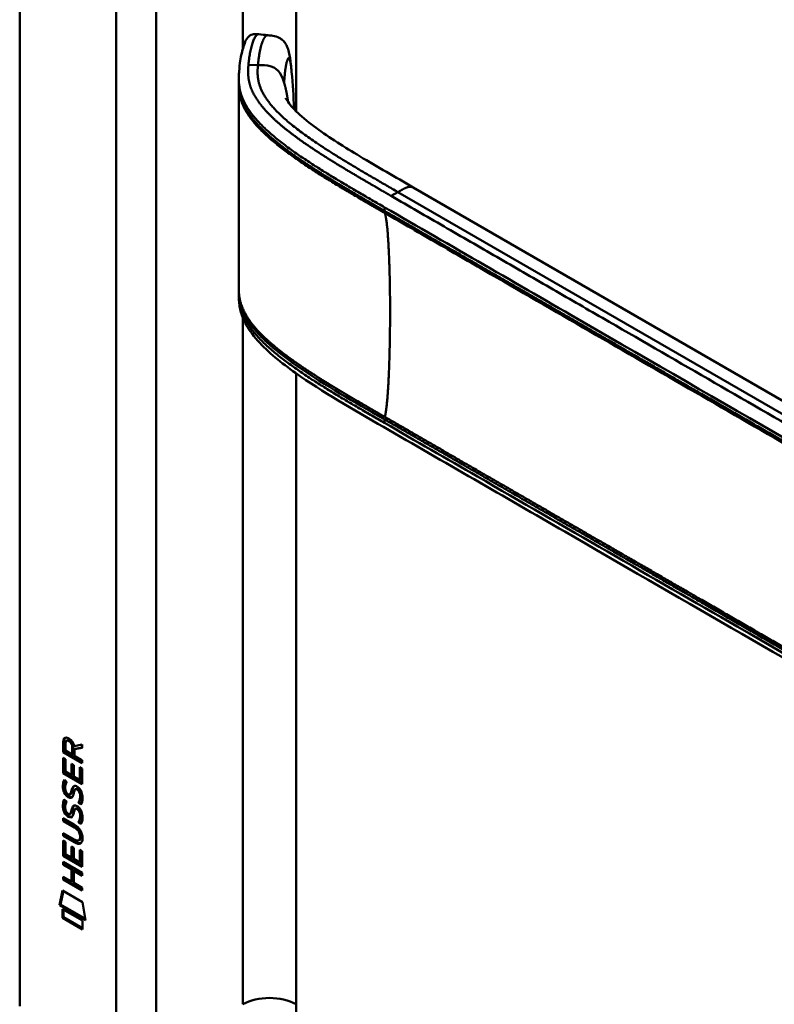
# Model space of a CAD drawing. Header units: millimetres. Extents: x 20 to 833, y 20 to 574.
# Tile 2 of 9: x 178 to 210, y 103 to 145. Entities that reach past the tile are written whole.
import ezdxf

# ---------------------------------------------------------------- set-up
doc = ezdxf.new("R2010")
doc.units = ezdxf.units.MM
doc.header["$LTSCALE"] = 2
doc.layers.add('Sichtbare Kanten(DIN)', color=7, linetype='Continuous', lineweight=50)
doc.layers.add('Sichtbare tangentiale Kanten(DIN)', color=7, linetype='Continuous', lineweight=50)

msp = doc.modelspace()

# ---------------------------------------------------------------- linework, layer by layer
at = {"layer": 'Sichtbare Kanten(DIN)'}
for p, q in [((178.366, 103.133), (178.366, 165.654)), ((187.669, 142.33), (187.669, 142.474)), ((190.047, 139.384), (190.047, 139.384)), ((190.046, 139.151), (190.046, 139.151)), ((226.837, 119.555), (195.069, 137.896)), ((187.669, 133.329), (187.669, 133.468)), ((180.214, 113.918), (180.215, 114.346)), ((180.215, 114.346), (180.257, 114.371)), ((180.257, 113.942), (180.257, 114.371)), ((180.313, 114.275), (180.313, 113.985)), ((180.358, 114.401), (180.401, 114.425)), ((180.643, 113.843), (180.643, 114.133)), ((180.685, 114.178), (181.023, 114.241)), ((181.023, 114.116), (180.742, 114.064)), ((181.023, 114.241), (181.023, 114.099)), ((180.214, 113.918), (180.257, 113.942)), ((181.023, 113.45), (180.214, 113.918)), ((181.023, 113.499), (180.257, 113.942)), ((180.313, 113.985), (180.601, 113.819)), ((180.601, 113.819), (180.601, 114.109)), ((180.601, 113.819), (180.643, 113.843)), ((181.023, 114.099), (180.7, 114.039)), ((180.7, 114.039), (180.742, 114.064)), ((180.7, 114.039), (180.7, 113.762)), ((180.7, 113.762), (181.023, 113.575)), ((180.213, 113.026), (180.214, 113.681)), ((180.214, 113.681), (180.312, 113.624)), ((180.256, 113.051), (180.256, 113.656)), ((180.312, 113.624), (180.312, 113.093)), ((180.565, 113.419), (180.664, 113.362)), ((180.565, 112.946), (180.565, 113.419)), ((180.608, 112.971), (180.608, 113.394)), ((180.664, 113.362), (180.664, 112.889)), ((181.023, 113.575), (181.023, 113.45)), ((180.213, 113.026), (180.256, 113.051)), ((181.022, 112.559), (180.213, 113.026)), ((181.022, 112.608), (180.256, 113.051)), ((180.312, 113.093), (180.565, 112.946)), ((180.565, 112.946), (180.608, 112.971)), ((180.664, 112.889), (180.923, 112.739)), ((180.923, 112.739), (180.924, 113.277)), ((180.924, 113.277), (181.022, 113.22)), ((180.966, 112.763), (180.966, 113.252)), ((181.022, 113.22), (181.022, 112.559)), ((180.262, 112.746), (180.358, 112.658)), ((180.923, 112.739), (180.966, 112.763)), ((180.318, 112.279), (180.32, 112.272)), ((180.5, 112.125), (180.542, 112.149)), ((180.502, 112.127), (180.545, 112.151)), ((180.511, 112.135), (180.514, 112.139)), ((180.553, 112.16), (180.556, 112.163)), ((180.734, 112.344), (180.776, 112.368)), ((180.807, 112.332), (180.804, 112.334)), ((180.807, 112.332), (180.85, 112.356)), ((180.85, 112.356), (180.847, 112.358)), ((180.261, 111.914), (180.357, 111.826)), ((180.862, 111.783), (180.904, 111.808)), ((180.317, 111.447), (180.319, 111.44)), ((180.499, 111.293), (180.541, 111.318)), ((180.502, 111.295), (180.544, 111.32)), ((180.51, 111.304), (180.513, 111.307)), ((180.553, 111.328), (180.556, 111.332)), ((180.733, 111.512), (180.776, 111.537)), ((180.807, 111.5), (180.804, 111.502)), ((180.807, 111.5), (180.849, 111.525)), ((180.849, 111.525), (180.846, 111.527)), ((180.212, 111.116), (180.678, 110.847)), ((180.212, 110.993), (180.212, 111.116)), ((180.212, 110.993), (180.254, 111.018)), ((180.684, 110.72), (180.212, 110.993)), ((180.254, 111.018), (180.254, 111.092)), ((180.727, 110.745), (180.254, 111.018)), ((180.861, 110.952), (180.904, 110.977)), ((180.212, 110.362), (180.212, 110.485)), ((180.212, 110.485), (180.684, 110.212)), ((180.212, 110.362), (180.254, 110.386)), ((180.677, 110.092), (180.212, 110.362)), ((180.254, 110.386), (180.254, 110.46)), ((180.72, 110.117), (180.254, 110.386)), ((180.211, 110.175), (180.31, 110.118)), ((180.211, 109.521), (180.211, 110.175)), ((180.253, 109.545), (180.254, 110.151)), ((180.31, 110.118), (180.31, 109.587)), ((180.878, 110.171), (180.921, 110.196)), ((180.933, 110.32), (180.933, 110.323)), ((180.976, 110.345), (180.976, 110.348)), ((180.211, 109.521), (180.253, 109.545)), ((181.02, 109.053), (180.211, 109.521)), ((181.02, 109.102), (180.253, 109.545)), ((180.31, 109.587), (180.563, 109.441)), ((180.563, 109.913), (180.662, 109.856)), ((180.563, 109.441), (180.563, 109.913)), ((180.605, 109.465), (180.605, 109.889)), ((180.662, 109.856), (180.661, 109.384)), ((180.921, 109.233), (180.921, 109.771)), ((180.921, 109.771), (181.02, 109.714)), ((180.963, 109.258), (180.964, 109.747)), ((181.02, 109.714), (181.02, 109.053)), ((180.21, 109.262), (181.019, 108.795)), ((180.21, 109.139), (180.21, 109.262)), ((180.21, 109.139), (180.253, 109.163)), ((180.562, 108.936), (180.21, 109.139)), ((180.253, 109.163), (180.253, 109.238)), ((180.604, 108.96), (180.253, 109.163)), ((180.563, 109.441), (180.605, 109.465)), ((180.661, 109.384), (180.921, 109.233)), ((180.921, 109.233), (180.963, 109.258)), ((180.562, 108.936), (180.604, 108.96)), ((180.562, 108.427), (180.562, 108.936)), ((180.604, 108.452), (180.604, 108.96)), ((180.663, 108.877), (180.662, 108.369)), ((180.663, 108.877), (180.705, 108.902)), ((181.019, 108.671), (180.663, 108.877)), ((181.019, 108.72), (180.705, 108.902)), ((181.019, 108.795), (181.019, 108.671)), ((180.21, 108.507), (180.21, 108.63)), ((180.21, 108.63), (180.562, 108.427)), ((180.21, 108.507), (180.252, 108.532)), ((181.018, 108.04), (180.21, 108.507)), ((180.252, 108.532), (180.252, 108.606)), ((181.019, 108.089), (180.252, 108.532)), ((180.562, 108.427), (180.604, 108.452)), ((180.662, 108.369), (181.019, 108.163)), ((180.06, 107.426), (180.19, 108.047)), ((180.102, 107.45), (180.223, 108.028)), ((180.19, 108.047), (181.04, 107.556)), ((181.019, 108.163), (181.018, 108.04)), ((180.06, 107.426), (180.102, 107.45)), ((181.167, 106.785), (180.06, 107.426)), ((181.158, 106.84), (180.102, 107.45)), ((181.04, 107.556), (181.167, 106.785)), ((180.189, 106.885), (180.19, 107.257)), ((180.19, 107.257), (181.037, 106.767)), ((180.232, 106.909), (180.232, 107.233)), ((180.189, 106.885), (180.232, 106.909)), ((181.037, 106.394), (180.189, 106.885)), ((181.037, 106.443), (180.232, 106.909)), ((181.037, 106.767), (181.037, 106.394))]:
    msp.add_line(p, q, dxfattribs=at)
for centre, major_axis, ratio, start_param, end_param in [((180.647, 113.83), (-0.285, 0.572), 0.301873, 5.854438, 6.827182), ((180.689, 113.855), (-0.285, 0.572), 0.301873, 5.854438, 6.301654), ((180.253, 114.031), (-0.033, -0.522), 0.855294, 1.909162, 2.739969), ((180.676, 113.088), (0.278, 0.917), 0.281235, 2.669751, 2.730711), ((180.528, 112.416), (0.059, 0.299), 0.72217, 2.211263, 2.671556), ((180.494, 112.153), (0.0248, 0.0325), 0.583914, 4.30859, 4.616668), ((180.537, 112.177), (0.0248, 0.0325), 0.583914, 4.30859, 4.616668), ((180.621, 111.889), (0.145, 0.462), 0.615043, 5.609575, 6.130963), ((180.663, 111.913), (0.145, 0.462), 0.615043, 5.609575, 6.130963), ((180.699, 112.323), (0.304, 0.982), 0.270347, 2.690551, 2.749692), ((180.53, 111.586), (0.062, 0.301), 0.723088, 2.219923, 2.677754), ((180.494, 111.321), (0.0248, 0.0325), 0.583914, 4.30859, 4.616668), ((180.536, 111.346), (0.0248, 0.0325), 0.583914, 4.30859, 4.616668), ((180.621, 111.058), (0.145, 0.462), 0.615351, 5.608827, 6.13052), ((180.663, 111.082), (0.145, 0.462), 0.615351, 5.608827, 6.13052), ((179.597, 109.945), (1.39, 0.562), 0.642557, 6.029314, 6.747778), ((179.598, 112.245), (1.354, -2.201), 0.216413, 5.902022, 6.620361), ((174.305, 120.625), (6.576, -10.453), 0.079405, 6.133619, 6.408552), ((179.64, 112.269), (1.354, -2.201), 0.216413, 5.902022, 6.233391), ((174.348, 120.65), (6.576, -10.453), 0.079405, 6.280171, 6.408552)]:
    msp.add_ellipse(centre, major_axis=major_axis, ratio=ratio, start_param=start_param, end_param=end_param, dxfattribs=at)
for points, knots in [([(187.669, 142.48), (187.669, 142.481), (187.669, 142.483), (187.669, 142.487), (187.669, 142.49), (187.669, 142.494), (187.669, 142.497), (187.669, 142.504), (187.67, 142.508), (187.67, 142.519), (187.67, 142.525), (187.67, 142.545), (187.67, 142.557), (187.671, 142.595), (187.671, 142.62), (187.675, 142.707), (187.678, 142.765), (187.695, 142.978), (187.712, 143.126), (187.768, 143.492), (187.812, 143.7), (187.934, 144.075), (187.995, 144.238), (188.171, 144.36), (188.204, 144.377), (188.274, 144.397), (188.306, 144.403), (188.36, 144.405), (188.379, 144.405), (188.424, 144.404), (188.453, 144.402), (188.495, 144.398), (188.508, 144.396), (188.522, 144.395)], [0, 0, 0, 0, 0.001569, 0.001569, 0.003147, 0.003147, 0.005201, 0.005201, 0.008328, 0.008328, 0.01379, 0.01379, 0.024705, 0.024705, 0.049763, 0.049763, 0.11504, 0.11504, 0.298469, 0.298469, 0.573964, 0.573964, 0.877184, 0.877184, 0.934523, 0.934523, 0.968928, 0.968928, 0.984706, 0.984706, 1.005854, 1.005854, 1.016125, 1.016125, 1.016125, 1.016125]), ([(188.904, 144.354), (188.973, 144.347), (189.045, 144.34), (189.208, 144.312), (189.303, 144.287), (189.425, 144.224), (189.462, 144.201), (189.543, 144.137), (189.585, 144.093), (189.657, 143.996), (189.687, 143.942), (189.748, 143.805), (189.774, 143.721), (189.836, 143.47), (189.859, 143.297), (189.893, 143.013), (189.904, 142.907), (189.914, 142.8)], [0, 0, 0, 0, 0.0534376, 0.0534376, 0.1246135, 0.1246135, 0.1574788, 0.1574788, 0.2050781, 0.2050781, 0.2564778, 0.2564778, 0.333476, 0.333476, 0.4828411, 0.4828411, 0.5674864, 0.5674864, 0.5674864, 0.5674864]), ([(189.662, 141.684), (189.662, 141.684), (189.663, 141.683), (189.667, 141.674), (189.676, 141.654), (189.725, 141.569), (189.784, 141.481), (189.945, 141.284), (190.051, 141.171), (190.396, 140.844), (190.668, 140.627), (191.527, 140), (192.167, 139.602), (193.555, 138.768), (194.313, 138.332), (195.069, 137.896)], [1.383881, 1.383881, 1.383881, 1.383881, 1.40702, 1.40702, 1.490707, 1.490707, 1.658973, 1.658973, 1.845829, 1.845829, 2.202824, 2.202824, 2.909708, 2.909708, 3.711729, 3.711729, 3.711729, 3.711729]), ([(187.669, 133.479), (187.669, 133.497), (187.669, 133.517), (187.669, 133.551), (187.67, 133.566), (187.67, 133.579)], [0, 0, 0, 0, 0.01672054, 0.01672054, 0.03004235, 0.03004235, 0.03004235, 0.03004235]), ([(229.795, 106.95), (220.367, 112.394), (210.939, 117.837), (198.945, 124.762), (196.378, 126.243), (192.529, 128.466), (191.23, 129.204), (189.481, 130.442), (188.92, 130.889), (188.244, 131.645), (188.043, 131.925), (187.826, 132.383), (187.768, 132.547), (187.709, 132.809), (187.694, 132.9), (187.68, 133.043), (187.676, 133.092), (187.672, 133.17), (187.671, 133.197), (187.67, 133.239), (187.67, 133.254), (187.67, 133.278), (187.67, 133.287), (187.67, 133.301), (187.669, 133.306), (187.669, 133.314), (187.669, 133.317), (187.669, 133.321), (187.669, 133.323), (187.669, 133.326), (187.669, 133.327), (187.669, 133.328)], [0.000012, 0.000012, 0.000012, 0.000012, 10, 10, 12.721815, 12.721815, 14.083382, 14.083382, 14.788117, 14.788117, 15.165559, 15.165559, 15.364309, 15.364309, 15.466235, 15.466235, 15.51796, 15.51796, 15.544267, 15.544267, 15.557804, 15.557804, 15.564928, 15.564928, 15.568801, 15.568801, 15.570957, 15.570957, 15.572137, 15.572137, 15.573377, 15.573377, 15.573377, 15.573377]), ([(180.933, 110.323), (180.933, 110.339), (180.933, 110.354), (180.928, 110.401), (180.922, 110.433), (180.901, 110.495), (180.887, 110.522), (180.853, 110.577), (180.833, 110.601), (180.772, 110.664), (180.727, 110.696), (180.684, 110.72)], [0, 0, 0, 0, 0.0140042, 0.0140042, 0.0408947, 0.0408947, 0.0643904, 0.0643904, 0.0888755, 0.0888755, 0.1341356, 0.1341356, 0.1341356, 0.1341356]), ([(180.976, 110.348), (180.976, 110.363), (180.975, 110.379), (180.97, 110.426), (180.964, 110.458), (180.943, 110.519), (180.93, 110.547), (180.896, 110.601), (180.876, 110.626), (180.814, 110.688), (180.769, 110.72), (180.727, 110.745)], [0, 0, 0, 0, 0.0140042, 0.0140042, 0.0408947, 0.0408947, 0.0643904, 0.0643904, 0.0888755, 0.0888755, 0.1341356, 0.1341356, 0.1341356, 0.1341356])]:
    msp.add_open_spline(points, degree=3, knots=knots, dxfattribs=at)
for points, degree in [([(188.522, 144.395), (188.648, 144.381), (188.774, 144.368), (188.9, 144.354)], 3), ([(189.914, 142.8), (189.965, 142.271), (189.993, 141.758), (190.013, 141.26)], 3), ([(187.67, 142.229), (187.669, 142.263), (187.669, 142.298), (187.669, 142.33)], 3), ([(187.67, 133.581), (187.673, 136.515), (187.673, 139.451), (187.67, 142.231)], 3), ([(190.013, 141.26), (190.013, 141.244), (190.014, 141.229), (190.015, 141.213)], 3), ([(187.67, 133.579), (187.67, 133.58), (187.67, 133.58), (187.67, 133.58), (187.67, 133.581), (187.67, 133.581)], 5), ([(187.669, 133.328), (187.669, 133.329), (187.669, 133.329), (187.669, 133.329)], 3), ([(180.215, 114.346), (180.219, 114.488), (180.284, 114.601), (180.458, 114.501)], 3), ([(180.257, 114.371), (180.259, 114.439), (180.275, 114.501), (180.311, 114.535)], 3), ([(180.601, 114.109), (180.601, 114.198), (180.577, 114.318), (180.459, 114.386)], 3), ([(180.643, 114.133), (180.644, 114.222), (180.619, 114.343), (180.501, 114.411)], 3), ([(180.227, 112.283), (180.201, 112.376), (180.193, 112.457), (180.205, 112.558)], 3), ([(180.205, 112.558), (180.21, 112.6), (180.222, 112.661), (180.242, 112.706)], 3), ([(180.27, 112.307), (180.244, 112.401), (180.236, 112.482), (180.248, 112.582)], 3), ([(180.242, 112.706), (180.247, 112.719), (180.262, 112.746), (180.262, 112.746)], 3), ([(180.248, 112.582), (180.252, 112.623), (180.264, 112.682), (180.283, 112.727)], 3), ([(180.314, 112.531), (180.296, 112.459), (180.294, 112.387), (180.311, 112.307)], 3), ([(180.358, 112.658), (180.358, 112.658), (180.324, 112.57), (180.314, 112.531)], 3), ([(180.565, 112.279), (180.589, 112.385), (180.618, 112.437), (180.658, 112.469)], 3), ([(180.608, 112.303), (180.629, 112.399), (180.655, 112.451), (180.689, 112.484)], 3), ([(180.658, 112.469), (180.684, 112.49), (180.721, 112.492), (180.772, 112.471)], 3), ([(180.772, 112.471), (180.853, 112.436), (180.933, 112.357), (180.988, 112.222)], 3), ([(180.385, 112.041), (180.322, 112.088), (180.257, 112.173), (180.227, 112.283)], 3), ([(180.428, 112.066), (180.365, 112.113), (180.3, 112.198), (180.27, 112.307)], 3), ([(180.378, 112.169), (180.419, 112.125), (180.472, 112.106), (180.502, 112.127)], 3), ([(180.429, 112.012), (180.401, 112.029), (180.395, 112.034), (180.385, 112.041)], 3), ([(180.471, 112.036), (180.443, 112.053), (180.437, 112.059), (180.428, 112.066)], 3), ([(180.607, 112.028), (180.574, 111.979), (180.519, 111.959), (180.429, 112.012)], 3), ([(180.59, 112.008), (180.56, 112), (180.521, 112.007), (180.471, 112.036)], 3), ([(180.514, 112.139), (180.533, 112.163), (180.55, 112.207), (180.565, 112.279)], 3), ([(180.542, 112.149), (180.543, 112.15), (180.544, 112.15), (180.545, 112.151)], 3), ([(180.556, 112.163), (180.576, 112.188), (180.592, 112.232), (180.608, 112.303)], 3), ([(180.661, 112.174), (180.646, 112.105), (180.628, 112.061), (180.607, 112.028)], 3), ([(180.675, 112.231), (180.673, 112.222), (180.661, 112.175), (180.661, 112.174)], 3), ([(180.728, 112.339), (180.707, 112.322), (180.69, 112.287), (180.675, 112.231)], 3), ([(180.804, 112.334), (180.77, 112.354), (180.748, 112.355), (180.728, 112.339)], 3), ([(180.847, 112.358), (180.816, 112.376), (180.795, 112.379), (180.776, 112.368)], 3), ([(180.922, 111.924), (180.942, 112.022), (180.942, 112.112), (180.912, 112.194)], 3), ([(180.965, 111.949), (180.984, 112.047), (180.984, 112.137), (180.954, 112.218)], 3), ([(180.988, 112.222), (181.019, 112.145), (181.034, 112.065), (181.034, 111.977)], 3), ([(180.227, 111.452), (180.201, 111.545), (180.193, 111.626), (180.205, 111.726)], 3), ([(180.205, 111.726), (180.21, 111.769), (180.221, 111.83), (180.241, 111.875)], 3), ([(180.269, 111.476), (180.243, 111.569), (180.235, 111.65), (180.247, 111.751)], 3), ([(180.241, 111.875), (180.247, 111.888), (180.261, 111.914), (180.261, 111.914)], 3), ([(180.247, 111.751), (180.252, 111.792), (180.263, 111.851), (180.282, 111.895)], 3), ([(180.313, 111.7), (180.295, 111.628), (180.294, 111.556), (180.31, 111.475)], 3), ([(180.357, 111.826), (180.357, 111.826), (180.323, 111.739), (180.313, 111.7)], 3), ([(180.565, 111.447), (180.588, 111.554), (180.617, 111.606), (180.657, 111.638)], 3), ([(180.607, 111.472), (180.628, 111.568), (180.654, 111.62), (180.688, 111.652)], 3), ([(180.657, 111.638), (180.683, 111.658), (180.72, 111.661), (180.771, 111.639)], 3), ([(180.771, 111.639), (180.852, 111.605), (180.932, 111.526), (180.987, 111.391)], 3), ([(180.862, 111.783), (180.862, 111.783), (180.906, 111.841), (180.922, 111.924)], 3), ([(180.966, 111.695), (180.96, 111.7), (180.862, 111.783), (180.862, 111.783)], 3), ([(180.904, 111.808), (180.904, 111.808), (180.948, 111.866), (180.965, 111.949)], 3), ([(180.989, 111.736), (180.958, 111.762), (180.904, 111.808), (180.904, 111.808)], 3), ([(181.03, 111.893), (181.021, 111.79), (180.977, 111.708), (180.966, 111.695)], 3), ([(181.034, 111.977), (181.034, 111.949), (181.032, 111.922), (181.03, 111.893)], 3), ([(180.385, 111.21), (180.322, 111.257), (180.257, 111.342), (180.227, 111.452)], 3), ([(180.427, 111.234), (180.364, 111.282), (180.299, 111.367), (180.269, 111.476)], 3), ([(180.377, 111.338), (180.419, 111.294), (180.472, 111.275), (180.502, 111.295)], 3), ([(180.428, 111.18), (180.4, 111.197), (180.394, 111.203), (180.385, 111.21)], 3), ([(180.471, 111.205), (180.442, 111.222), (180.436, 111.227), (180.427, 111.234)], 3), ([(180.606, 111.197), (180.573, 111.147), (180.518, 111.127), (180.428, 111.18)], 3), ([(180.589, 111.176), (180.559, 111.169), (180.52, 111.176), (180.471, 111.205)], 3), ([(180.513, 111.307), (180.533, 111.332), (180.549, 111.376), (180.565, 111.447)], 3), ([(180.541, 111.318), (180.542, 111.318), (180.543, 111.319), (180.544, 111.32)], 3), ([(180.556, 111.332), (180.575, 111.357), (180.591, 111.401), (180.607, 111.472)], 3), ([(180.661, 111.343), (180.645, 111.273), (180.627, 111.23), (180.606, 111.197)], 3), ([(180.674, 111.4), (180.672, 111.391), (180.661, 111.343), (180.661, 111.343)], 3), ([(180.727, 111.508), (180.707, 111.491), (180.69, 111.455), (180.674, 111.4)], 3), ([(180.804, 111.502), (180.769, 111.522), (180.748, 111.524), (180.727, 111.508)], 3), ([(180.846, 111.527), (180.815, 111.545), (180.795, 111.548), (180.776, 111.537)], 3), ([(180.922, 111.093), (180.941, 111.191), (180.941, 111.281), (180.911, 111.363)], 3), ([(180.964, 111.118), (180.984, 111.215), (180.984, 111.305), (180.954, 111.387)], 3), ([(180.987, 111.391), (181.018, 111.314), (181.033, 111.234), (181.033, 111.146)], 3), ([(180.861, 110.952), (180.861, 110.952), (180.905, 111.01), (180.922, 111.093)], 3), ([(180.966, 110.864), (180.96, 110.868), (180.861, 110.952), (180.861, 110.952)], 3), ([(180.904, 110.977), (180.904, 110.977), (180.947, 111.034), (180.964, 111.118)], 3), ([(180.988, 110.905), (180.958, 110.931), (180.904, 110.977), (180.904, 110.977)], 3), ([(181.029, 111.061), (181.021, 110.958), (180.976, 110.876), (180.966, 110.864)], 3), ([(181.033, 111.146), (181.033, 111.118), (181.032, 111.091), (181.029, 111.061)], 3)]:
    msp.add_open_spline(points, degree=degree, dxfattribs=at)
at = {"layer": 'Sichtbare tangentiale Kanten(DIN)'}
for p, q in [((187.841, 165.082), (187.841, 143.783)), ((190.104, 165.082), (190.104, 141.122)), ((182.467, 101.092), (182.467, 162.96)), ((184.164, 162.96), (184.164, 101.092)), ((188.484, 143.09), (188.081, 143.103)), ((190.045, 139.385), (190.045, 139.385)), ((190.104, 139.344), (190.104, 139.344)), ((190.032, 139.161), (190.032, 139.161)), ((190.104, 139.11), (190.104, 139.11)), ((194.427, 137.696), (194.142, 137.531)), ((194.427, 137.696), (228.61, 117.96)), ((193.862, 137.046), (193.862, 136.896)), ((187.841, 132.745), (187.841, 132.745)), ((187.841, 132.492), (187.841, 132.492)), ((187.841, 132.361), (187.841, 103.214)), ((190.104, 130.342), (190.104, 130.342)), ((190.104, 130.001), (190.104, 103.214)), ((193.862, 128.044), (193.862, 127.894)), ((180.459, 114.386), (180.501, 114.411)), ((180.601, 114.109), (180.643, 114.133)), ((180.205, 112.558), (180.248, 112.582)), ((180.242, 112.706), (180.281, 112.728)), ((180.658, 112.469), (180.677, 112.48)), ((180.227, 112.283), (180.27, 112.307)), ((180.385, 112.041), (180.428, 112.066)), ((180.429, 112.012), (180.471, 112.036)), ((180.511, 112.135), (180.553, 112.16)), ((180.514, 112.139), (180.556, 112.163)), ((180.565, 112.279), (180.608, 112.303)), ((180.804, 112.334), (180.847, 112.358)), ((180.912, 112.194), (180.954, 112.218)), ((180.205, 111.726), (180.247, 111.751)), ((180.241, 111.875), (180.28, 111.897)), ((180.657, 111.638), (180.677, 111.649)), ((180.922, 111.924), (180.965, 111.949)), ((180.227, 111.452), (180.269, 111.476)), ((180.385, 111.21), (180.427, 111.234)), ((180.428, 111.18), (180.471, 111.205)), ((180.51, 111.304), (180.553, 111.328)), ((180.513, 111.307), (180.556, 111.332)), ((180.565, 111.447), (180.607, 111.472)), ((180.804, 111.502), (180.846, 111.527)), ((180.911, 111.363), (180.954, 111.387)), ((180.922, 111.093), (180.964, 111.118)), ((180.684, 110.72), (180.727, 110.745)), ((180.677, 110.092), (180.72, 110.117)), ((180.933, 110.323), (180.976, 110.348)), ((180.933, 110.32), (180.976, 110.345))]:
    msp.add_line(p, q, dxfattribs=at)
for points, degree, knots in [([(188.081, 143.103), (188.085, 143.143), (188.089, 143.184), (188.093, 143.224), (188.098, 143.264), (188.103, 143.305), (188.108, 143.345), (188.119, 143.426), (188.131, 143.506), (188.145, 143.583), (188.159, 143.661), (188.174, 143.737), (188.191, 143.809), (188.209, 143.881), (188.227, 143.949), (188.248, 144.012), (188.268, 144.075), (188.29, 144.132), (188.313, 144.183), (188.336, 144.233), (188.36, 144.276), (188.386, 144.31), (188.411, 144.343), (188.437, 144.368), (188.463, 144.382), (188.483, 144.392), (188.502, 144.397), (188.522, 144.395)], 3, [0, 0, 0, 0, 0.0545224, 0.0545224, 0.0545224, 0.1094403, 0.1094403, 0.1094403, 0.2192761, 0.2192761, 0.2192761, 0.3291119, 0.3291119, 0.3291119, 0.4389477, 0.4389477, 0.4389477, 0.5487835, 0.5487835, 0.5487835, 0.6586193, 0.6586193, 0.6586193, 0.7684551, 0.7684551, 0.7684551, 0.8493921, 0.8493921, 0.8493921, 0.8493921]), ([(189.595, 142.336), (189.603, 142.492), (189.627, 142.794), (189.679, 143.163), (189.753, 143.438), (189.824, 143.407), (189.868, 143.204), (189.895, 142.988), (189.91, 142.84), (189.914, 142.8)], 5, [0, 0, 0, 0, 0, 0, 0.1666667, 0.3333333, 0.5, 0.6666667, 0.7253325, 0.7253325, 0.7253325, 0.7253325, 0.7253325, 0.7253325]), ([(194.142, 137.531), (194.141, 137.531), (194.034, 137.593), (193.82, 137.717), (193.5, 137.902), (193.075, 138.148), (192.551, 138.456), (192.032, 138.765), (191.521, 139.079), (191.021, 139.397), (190.534, 139.722), (190.063, 140.055), (189.614, 140.399), (189.199, 140.754), (188.827, 141.119), (188.511, 141.497), (188.266, 141.887), (188.124, 142.245), (188.066, 142.568), (188.061, 142.812), (188.07, 142.977), (188.077, 143.061), (188.081, 143.103)], 5, [0, 0, 0, 0, 0, 0, 0.001502, 0.189898, 0.378295, 0.566691, 0.755088, 0.943484, 1.131881, 1.320277, 1.508674, 1.697071, 1.885467, 2.073864, 2.26226, 2.450657, 2.639053, 2.82745, 2.921648, 3.016242, 3.016242, 3.016242, 3.016242, 3.016242, 3.016242]), ([(189.595, 142.337), (189.45, 142.806), (189.255, 142.986), (189, 143.047), (188.849, 143.083), (188.678, 143.085), (188.484, 143.09)], 3, [0.7543035, 0.7543035, 0.7543035, 0.7543035, 0.9087791, 0.9087791, 0.9087791, 1, 1, 1, 1]), ([(193.862, 136.896), (193.755, 136.958), (193.542, 137.081), (193.221, 137.266), (192.795, 137.514), (192.265, 137.825), (191.739, 138.139), (191.221, 138.457), (190.713, 138.78), (190.218, 139.11), (189.741, 139.449), (189.287, 139.797), (188.864, 140.159), (188.48, 140.535), (188.151, 140.928), (187.876, 141.36), (187.734, 141.727), (187.681, 142.015), (187.669, 142.217), (187.669, 142.33)], 5, [0, 0, 0, 0, 0, 0, 0.188639, 0.377647, 0.566655, 0.755663, 0.944671, 1.133679, 1.322688, 1.511696, 1.700704, 1.889712, 2.07872, 2.267728, 2.456736, 2.645744, 2.888525, 2.888525, 2.888525, 2.888525, 2.888525, 2.888525]), ([(187.669, 142.48), (187.669, 142.44), (187.67, 142.4), (187.673, 142.36), (187.68, 142.216), (187.702, 142.071), (187.741, 141.927), (187.78, 141.784), (187.837, 141.641), (187.908, 141.501), (187.979, 141.361), (188.065, 141.223), (188.164, 141.088), (188.262, 140.953), (188.372, 140.821), (188.492, 140.692), (188.611, 140.562), (188.739, 140.436), (188.875, 140.312), (189.01, 140.188), (189.153, 140.066), (189.3, 139.946), (189.448, 139.826), (189.6, 139.709), (189.757, 139.594), (189.913, 139.478), (190.072, 139.365), (190.235, 139.253), (190.397, 139.142), (190.561, 139.032), (190.728, 138.924), (190.895, 138.815), (191.063, 138.708), (191.233, 138.601), (191.403, 138.495), (191.575, 138.39), (191.747, 138.285), (191.92, 138.181), (192.094, 138.077), (192.269, 137.973), (192.443, 137.87), (192.619, 137.767), (192.795, 137.664), (192.971, 137.561), (193.148, 137.458), (193.325, 137.356), (193.504, 137.252), (193.683, 137.149), (193.862, 137.046)], 3, [0.136841, 0.136841, 0.136841, 0.136841, 0.188962, 0.188962, 0.188962, 0.377359, 0.377359, 0.377359, 0.565755, 0.565755, 0.565755, 0.754152, 0.754152, 0.754152, 0.942549, 0.942549, 0.942549, 1.130945, 1.130945, 1.130945, 1.319342, 1.319342, 1.319342, 1.507738, 1.507738, 1.507738, 1.696135, 1.696135, 1.696135, 1.884531, 1.884531, 1.884531, 2.072928, 2.072928, 2.072928, 2.261324, 2.261324, 2.261324, 2.449721, 2.449721, 2.449721, 2.638118, 2.638118, 2.638118, 2.826514, 2.826514, 2.826514, 3.016411, 3.016411, 3.016411, 3.016411]), ([(187.672, 142.23), (187.673, 142.043), (187.693, 141.853), (187.745, 141.669), (187.786, 141.525), (187.843, 141.383), (187.915, 141.244), (187.988, 141.105), (188.074, 140.968), (188.173, 140.835), (188.271, 140.702), (188.381, 140.571), (188.5, 140.443), (188.619, 140.316), (188.747, 140.19), (188.882, 140.068), (189.016, 139.945), (189.158, 139.825), (189.304, 139.707), (189.451, 139.589), (189.602, 139.473), (189.757, 139.359), (189.912, 139.244), (190.072, 139.132), (190.234, 139.02), (190.396, 138.909), (190.561, 138.799), (190.728, 138.691), (190.895, 138.582), (191.065, 138.474), (191.236, 138.368), (191.407, 138.261), (191.58, 138.155), (191.754, 138.05), (191.928, 137.944), (192.103, 137.84), (192.279, 137.736), (192.455, 137.631), (192.631, 137.528), (192.808, 137.424), (192.986, 137.321), (193.163, 137.218), (193.341, 137.115), (193.519, 137.012), (193.697, 136.909), (193.875, 136.807)], 3, [0.127337, 0.127337, 0.127337, 0.127337, 0.368934, 0.368934, 0.368934, 0.557942, 0.557942, 0.557942, 0.74695, 0.74695, 0.74695, 0.935958, 0.935958, 0.935958, 1.124966, 1.124966, 1.124966, 1.313974, 1.313974, 1.313974, 1.502983, 1.502983, 1.502983, 1.691991, 1.691991, 1.691991, 1.880999, 1.880999, 1.880999, 2.070007, 2.070007, 2.070007, 2.259015, 2.259015, 2.259015, 2.448023, 2.448023, 2.448023, 2.637031, 2.637031, 2.637031, 2.826039, 2.826039, 2.826039, 3.014705, 3.014705, 3.014705, 3.014705]), ([(230.021, 116.816), (230.02, 116.816), (230.016, 116.819), (230.013, 116.821), (228.533, 117.675), (227.034, 118.54), (224.04, 120.269), (222.544, 121.133), (219.555, 122.858), (218.061, 123.721), (215.073, 125.446), (213.578, 126.309), (210.586, 128.036), (209.09, 128.9), (206.1, 130.627), (204.605, 131.49), (202.365, 132.783), (201.618, 133.214), (200.124, 134.077), (199.377, 134.508), (197.881, 135.372), (197.132, 135.804), (195.636, 136.668), (194.888, 137.1), (194.142, 137.531)], 3, [0, 0, 0, 0, 0.003774, 0.003774, 0.003774, 1.589417, 1.589417, 3.175061, 3.175061, 4.760704, 4.760704, 6.346347, 6.346347, 7.93199, 7.93199, 9.517633, 9.517633, 10.310454, 10.310454, 11.103276, 11.103276, 11.896097, 11.896097, 12.687417, 12.687417, 12.687417, 12.687417]), ([(193.862, 137.046), (196.677, 135.42), (199.502, 133.79), (202.315, 132.165), (208.093, 128.829), (213.884, 125.486), (219.665, 122.148), (221.527, 121.073), (223.391, 119.997), (225.257, 118.92), (226.758, 118.053), (228.261, 117.185), (229.741, 116.331)], 3, [23.229983, 23.229983, 23.229983, 23.229983, 26.216835, 26.216835, 26.216835, 32.351591, 32.351591, 32.351591, 34.327983, 34.327983, 34.327983, 35.917386, 35.917386, 35.917386, 35.917386]), ([(229.743, 116.18), (229.741, 116.181), (228.851, 116.695), (227.059, 117.73), (224.357, 119.29), (220.771, 121.36), (216.288, 123.949), (211.8, 126.54), (207.316, 129.128), (203.281, 131.458), (199.692, 133.531), (197, 135.084), (195.207, 136.12), (194.31, 136.637), (193.862, 136.896)], 5, [20.643738, 20.643738, 20.643738, 20.643738, 20.643738, 20.643738, 20.647429, 22.23307, 23.81871, 25.404351, 26.989992, 28.575633, 30.161274, 31.746914, 32.539735, 33.332924, 33.332924, 33.332924, 33.332924, 33.332924, 33.332924]), ([(193.875, 136.807), (194.622, 136.375), (195.37, 135.944), (196.864, 135.081), (197.612, 134.649), (199.854, 133.354), (201.349, 132.491), (204.34, 130.765), (205.834, 129.902), (208.824, 128.176), (210.318, 127.313), (213.309, 125.586), (214.804, 124.723), (217.795, 122.996), (219.289, 122.134), (222.277, 120.408), (223.772, 119.545), (226.768, 117.815), (228.272, 116.948), (229.753, 116.092)], 3, [3.014705, 3.014705, 3.014705, 3.014705, 3.807868, 3.807868, 4.600688, 4.600688, 6.186329, 6.186329, 7.77197, 7.77197, 9.357611, 9.357611, 10.943251, 10.943251, 12.528892, 12.528892, 14.114533, 14.114533, 15.703149, 15.703149, 15.703149, 15.703149]), ([(193.875, 128.148), (193.77, 128.209), (193.559, 128.33), (193.244, 128.512), (192.824, 128.755), (192.303, 129.062), (191.785, 129.37), (191.274, 129.683), (190.773, 130), (190.284, 130.323), (189.813, 130.654), (189.362, 130.995), (188.94, 131.348), (188.476, 131.787), (188.051, 132.294), (187.796, 132.747), (187.69, 133.139), (187.669, 133.446), (187.67, 133.579)], 5, [33.332646, 33.332646, 33.332646, 33.332646, 33.332646, 33.332646, 33.518349, 33.704249, 33.89015, 34.07605, 34.26195, 34.447851, 34.633751, 34.819651, 35.005551, 35.191452, 35.377352, 35.563252, 35.935053, 36.22227, 36.22227, 36.22227, 36.22227, 36.22227, 36.22227]), ([(187.671, 133.479), (187.674, 133.194), (187.726, 132.906), (187.846, 132.63), (187.941, 132.414), (188.071, 132.205), (188.228, 132.002), (188.328, 131.871), (188.44, 131.743), (188.559, 131.618), (188.679, 131.493), (188.807, 131.371), (188.941, 131.25), (189.075, 131.13), (189.215, 131.012), (189.36, 130.896), (189.505, 130.781), (189.654, 130.667), (189.807, 130.555), (190.88, 129.769), (192.111, 129.056), (193.337, 128.347), (193.512, 128.246), (193.687, 128.145), (193.862, 128.044)], 3, [0.135406, 0.135406, 0.135406, 0.135406, 0.50459, 0.50459, 0.50459, 0.793433, 0.793433, 0.793433, 0.979333, 0.979333, 0.979333, 1.165233, 1.165233, 1.165233, 1.351134, 1.351134, 1.351134, 1.537034, 1.537034, 1.537034, 2.838336, 2.838336, 2.838336, 3.024121, 3.024121, 3.024121, 3.024121]), ([(193.862, 127.894), (193.86, 127.895), (193.859, 127.896), (193.858, 127.897), (193.68, 127.999), (193.502, 128.102), (193.325, 128.205), (193.148, 128.307), (192.971, 128.41), (192.795, 128.513), (192.619, 128.615), (192.443, 128.719), (192.268, 128.822), (192.094, 128.926), (191.92, 129.03), (191.747, 129.134), (191.574, 129.239), (191.403, 129.344), (191.233, 129.45), (191.063, 129.557), (190.894, 129.664), (190.728, 129.772), (190.561, 129.881), (190.397, 129.991), (190.234, 130.102), (190.072, 130.214), (189.913, 130.327), (189.756, 130.442), (189.6, 130.558), (189.448, 130.675), (189.3, 130.795), (189.152, 130.915), (189.01, 131.036), (188.875, 131.16), (188.739, 131.285), (188.611, 131.411), (188.491, 131.54), (188.372, 131.67), (188.262, 131.802), (188.164, 131.937), (188.065, 132.072), (187.979, 132.21), (187.908, 132.35), (187.836, 132.49), (187.78, 132.633), (187.741, 132.776), (187.702, 132.92), (187.68, 133.065), (187.673, 133.209), (187.67, 133.249), (187.669, 133.289), (187.669, 133.328)], 3, [0, 0, 0, 0, 0.001502, 0.001502, 0.001502, 0.189909, 0.189909, 0.189909, 0.378317, 0.378317, 0.378317, 0.566725, 0.566725, 0.566725, 0.755132, 0.755132, 0.755132, 0.94354, 0.94354, 0.94354, 1.131948, 1.131948, 1.131948, 1.320355, 1.320355, 1.320355, 1.508763, 1.508763, 1.508763, 1.697171, 1.697171, 1.697171, 1.885578, 1.885578, 1.885578, 2.073986, 2.073986, 2.073986, 2.262394, 2.262394, 2.262394, 2.450801, 2.450801, 2.450801, 2.639209, 2.639209, 2.639209, 2.827616, 2.827616, 2.827616, 2.879592, 2.879592, 2.879592, 2.879592]), ([(193.862, 128.044), (193.862, 128.044), (194.311, 127.785), (195.208, 127.267), (197.001, 126.231), (199.692, 124.678), (203.281, 122.606), (207.316, 120.276), (211.8, 117.687), (216.288, 115.096), (220.773, 112.507), (224.358, 110.437), (227.06, 108.877), (228.851, 107.842), (229.741, 107.329)], 5, [0, 0, 0, 0, 0, 0, 0.000115, 0.792936, 1.585758, 3.171401, 4.757044, 6.342687, 7.92833, 9.513973, 11.099617, 12.688168, 12.688168, 12.688168, 12.688168, 12.688168, 12.688168]), ([(229.756, 107.432), (229.754, 107.433), (228.864, 107.946), (227.072, 108.981), (224.37, 110.541), (220.784, 112.612), (216.301, 115.2), (211.813, 117.791), (207.329, 120.38), (203.294, 122.71), (199.704, 124.782), (197.013, 126.336), (195.22, 127.371), (194.323, 127.889), (193.875, 128.148)], 5, [20.643505, 20.643505, 20.643505, 20.643505, 20.643505, 20.643505, 20.647304, 22.232947, 23.81859, 25.404233, 26.989877, 28.57552, 30.161163, 31.746806, 32.539627, 33.332646, 33.332646, 33.332646, 33.332646, 33.332646, 33.332646]), ([(229.741, 107.18), (228.243, 108.044), (226.751, 108.906), (225.257, 109.769), (219.784, 112.928), (214.311, 116.088), (208.834, 119.25), (205.156, 121.374), (201.489, 123.491), (197.809, 125.616), (196.494, 126.375), (195.175, 127.136), (193.862, 127.894)], 3, [0, 0, 0, 0, 1.585642, 1.585642, 1.585642, 7.391542, 7.391542, 7.391542, 11.290432, 11.290432, 11.290432, 12.683632, 12.683632, 12.683632, 12.683632]), ([(190.104, 103.214), (190.104, 103.138), (190.104, 103.061), (190.104, 102.984), (190.104, 102.937), (190.104, 102.89), (190.105, 102.843), (190.105, 102.819), (190.105, 102.795), (190.105, 102.772), (190.106, 102.725), (190.106, 102.677), (190.107, 102.63), (190.107, 102.605), (190.108, 102.58), (190.108, 102.555), (190.109, 102.53), (190.109, 102.504), (190.11, 102.479), (190.111, 102.429), (190.112, 102.378), (190.114, 102.325), (190.118, 102.223), (190.122, 102.124), (190.129, 102.021), (190.129, 102.018), (190.129, 102.016), (190.129, 102.013), (190.142, 101.804), (190.161, 101.601), (190.188, 101.393), (190.188, 101.39), (190.189, 101.387), (190.189, 101.384), (190.217, 101.174), (190.253, 100.961), (190.3, 100.745), (190.301, 100.744), (190.301, 100.742), (190.301, 100.74), (190.349, 100.521), (190.409, 100.296), (190.478, 100.073), (190.549, 99.848), (190.632, 99.619), (190.725, 99.394), (190.819, 99.167), (190.924, 98.941), (191.039, 98.72), (191.153, 98.498), (191.279, 98.278), (191.412, 98.066), (191.544, 97.855), (191.685, 97.649), (191.832, 97.451), (191.979, 97.254), (192.133, 97.064), (192.291, 96.883), (192.45, 96.703), (192.614, 96.53), (192.78, 96.369), (192.781, 96.368), (192.782, 96.367), (192.783, 96.366), (192.947, 96.207), (193.115, 96.055), (193.285, 95.913), (193.286, 95.912), (193.288, 95.911), (193.289, 95.909), (193.456, 95.77), (193.624, 95.641), (193.793, 95.517), (193.796, 95.515), (193.799, 95.514), (193.801, 95.512), (193.969, 95.39), (194.135, 95.277), (194.31, 95.165), (194.312, 95.163), (194.314, 95.162), (194.316, 95.16), (194.402, 95.105), (194.486, 95.053), (194.571, 95), (194.659, 94.946), (194.746, 94.894), (194.833, 94.842), (195.005, 94.74), (195.176, 94.641), (195.347, 94.542)], 3, [0, 0, 0, 0, 0.070602, 0.070602, 0.070602, 0.113735, 0.113735, 0.113735, 0.135301, 0.135301, 0.135301, 0.178433, 0.178433, 0.178433, 0.201293, 0.201293, 0.201293, 0.224154, 0.224154, 0.224154, 0.269874, 0.269874, 0.269874, 0.359119, 0.359119, 0.359119, 0.361315, 0.361315, 0.361315, 0.541668, 0.541668, 0.541668, 0.544386, 0.544386, 0.544386, 0.726184, 0.726184, 0.726184, 0.727511, 0.727511, 0.727511, 0.9126, 0.9126, 0.9126, 1.099465, 1.099465, 1.099465, 1.287442, 1.287442, 1.287442, 1.475853, 1.475853, 1.475853, 1.663652, 1.663652, 1.663652, 1.851123, 1.851123, 1.851123, 2.038532, 2.038532, 2.038532, 2.039616, 2.039616, 2.039616, 2.224742, 2.224742, 2.224742, 2.226392, 2.226392, 2.226392, 2.408543, 2.408543, 2.408543, 2.411353, 2.411353, 2.411353, 2.591416, 2.591416, 2.591416, 2.593579, 2.593579, 2.593579, 2.682838, 2.682838, 2.682838, 2.774621, 2.774621, 2.774621, 2.956127, 2.956127, 2.956127, 2.956127])]:
    msp.add_open_spline(points, degree=degree, knots=knots, dxfattribs=at)
for points, degree in [([(188.904, 144.354), (188.802, 144.364), (188.693, 144.226), (188.594, 143.94), (188.526, 143.535), (188.484, 143.09)], 5), ([(188.484, 143.09), (188.414, 142.346), (188.413, 141.437), (189.937, 140.288), (191.981, 139.108), (194.427, 137.696)], 5), ([(189.764, 141.515), (189.744, 141.656), (189.723, 141.79), (189.7, 141.916), (189.676, 142.033), (189.651, 142.142), (189.624, 142.243), (189.595, 142.335)], 7), ([(190.012, 141.26), (190.012, 141.245), (190.012, 141.229), (190.013, 141.214)], 3), ([(194.427, 137.696), (194.544, 137.763), (194.651, 137.825), (194.75, 137.88), (194.841, 137.921), (194.924, 137.942), (195, 137.936), (195.069, 137.896)], 7), ([(193.875, 128.148), (194.049, 128.95), (194.136, 131.247), (194.136, 134.009), (194.049, 136.206), (193.875, 136.807)], 5), ([(190.104, 103.214), (189.479, 103.575), (188.466, 103.575), (187.841, 103.214)], 3)]:
    msp.add_open_spline(points, degree=degree, dxfattribs=at)

doc.saveas('drawing.dxf')
